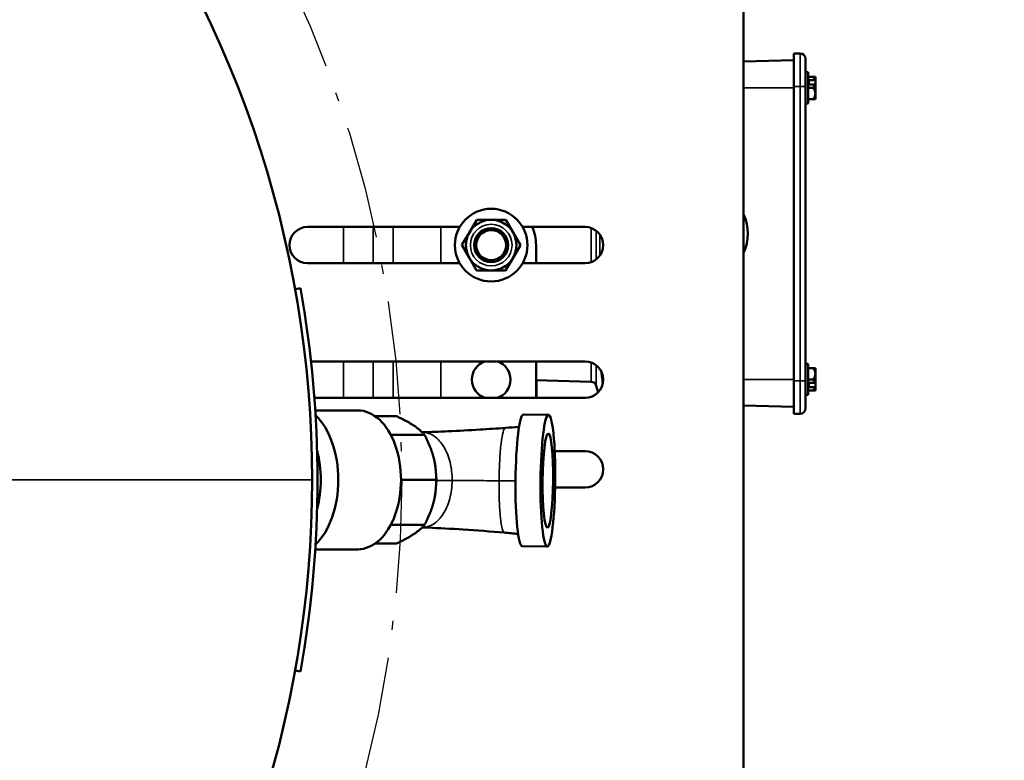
# Model space of a CAD drawing. Header units: inches. Extents: x 1 to 237, y 4 to 150.
# Tile 13 of 166: x 57 to 68, y 24 to 32. Entities that reach past the tile are written whole.
import ezdxf

# ---------------------------------------------------------------- set-up
doc = ezdxf.new("R2010")
doc.units = ezdxf.units.IN
doc.header["$LTSCALE"] = 7
doc.header["$MEASUREMENT"] = 0
doc.linetypes.add('DASH_DOT', pattern=[0.37, 0.24, -0.06, 0.01, -0.06])
for name, color, linetype, lineweight in [('Dimension (ANSI)', 7, 'Continuous', 25), ('Sketch Geometry (ANSI)', 7, 'Continuous', 25), ('Visible (ANSI)', 7, 'Continuous', 50), ('Visible Narrow (ANSI)', 7, 'Continuous', 35)]:
    doc.layers.add(name, color=color, linetype=linetype, lineweight=lineweight)
doc.styles.add('Dimension Text', font='tahoma.ttf')
doc.dimstyles.new('Dual Dimension', dxfattribs={"dimscale": 7, "dimtxt": 0.12, "dimasz": 0.098425, "dimexe": 0.125, "dimexo": 0.0625, "dimgap": 0.031496, "dimtad": 0, "dimtih": 1, "dimtoh": 1, "dimrnd": 1e-08, "dimzin": 4, "dimdsep": 46, "dimtxsty": 'Dimension Text', "dimcen": 0.09, "dimdle": 0.393701, "dimclrd": 256, "dimclre": 256, "dimclrt": 256, "dimadec": 0, "dimazin": 1, "dimtfac": 1, "dimtofl": 0, "dimtmove": 0, "dimatfit": 3, "dimfxl": 1, "dimtolj": 1, "dimtzin": 4, "dimlwd": -1, "dimlwe": -1, "dimarcsym": 0})

# ---------------------------------------------------------------- blocks, each defined once
blk = doc.blocks.new('*D12')
at = {"layer": 'Defpoints', "color": 0, "transparency": 16777216}
for p in [(54.601, 38.787), (42.549, 15.749)]:
    blk.add_point(p, dxfattribs=at)
at = {"layer": 'Dimension (ANSI)', "transparency": 16777216}
for p, q in [((58.296, 45.849), (54.921, 39.397)), ((59.057, 45.849), (58.296, 45.849)), ((48.575, 26.638), (48.575, 27.898)), ((47.945, 27.268), (49.205, 27.268))]:
    blk.add_line(p, q, dxfattribs=at)
blk.add_solid([(54.819, 39.45), (55.023, 39.344), (54.601, 38.787)], dxfattribs=at)
at = {"layer": 'Dimension (ANSI)', "transparency": 16777216, "insert": (63.285, 45.849), "char_height": 0.84, "attachment_point": 5, "style": 'Dimension Text'}
blk.add_mtext('\\A1;{\\H3.0x;(}\\S∅26.00^ ∅660.4 mm;{\\H3.0x;)}', dxfattribs=at)

msp = doc.modelspace()

# ---------------------------------------------------------------- linework, layer by layer
at = {"layer": 'Sketch Geometry (ANSI)', "linetype": 'DASH_DOT', "ltscale": 0.750886}
msp.add_circle((48.5752, 27.2676), 13, dxfattribs=at)
at = {"layer": 'Visible (ANSI)'}
for p, q in [((65.3862, 19.7786), (65.3862, 35.2567)), ((65.9485, 31.6529), (65.9485, 32.0229)), ((65.9485, 32.0229), (66.0185, 32.0229)), ((66.0785, 31.6529), (66.0785, 31.9629)), ((65.3862, 31.9307), (65.9485, 31.9454)), ((66.1095, 31.8119), (66.0785, 31.8119)), ((66.1095, 31.8119), (66.1095, 31.4639)), ((66.1615, 31.7629), (66.1095, 31.7629)), ((66.1615, 31.7629), (66.1885, 31.7629)), ((66.1885, 31.7223), (66.1885, 31.7629)), ((65.9485, 31.6529), (65.9485, 28.3729)), ((66.0785, 31.6529), (66.0785, 28.3729)), ((66.1615, 31.6379), (66.1095, 31.6379)), ((66.1145, 31.7238), (66.1852, 31.7238)), ((66.1145, 31.677), (66.1145, 31.7238)), ((66.1852, 31.677), (66.1145, 31.677)), ((66.1885, 31.6755), (66.1885, 31.7223)), ((66.1885, 31.6755), (66.1885, 31.5754)), ((66.1885, 31.5129), (66.1885, 31.5754)), ((66.1095, 31.4639), (66.0785, 31.4639)), ((66.1615, 31.5129), (66.1095, 31.5129)), ((66.1885, 31.5129), (66.1615, 31.5129)), ((60.5256, 30.0879), (62.2222, 30.0879)), ((62.4112, 30.1681), (62.329, 30.0274)), ((62.5742, 30.1671), (62.4112, 30.1681)), ((62.7371, 30.1662), (62.5742, 30.1671)), ((62.8178, 30.0247), (62.7371, 30.1662)), ((62.9231, 30.0879), (63.6196, 30.0879)), ((62.329, 30.0274), (62.2467, 29.8867)), ((62.8985, 29.8831), (62.8178, 30.0247)), ((62.2467, 29.8867), (62.3274, 29.7451)), ((62.8163, 29.7424), (62.8985, 29.8831)), ((63.0726, 29.8849), (63.0726, 29.6819)), ((62.2222, 29.6819), (60.5256, 29.6819)), ((62.3274, 29.7451), (62.4081, 29.6036)), ((62.734, 29.6017), (62.8163, 29.7424)), ((63.6196, 29.6819), (62.9231, 29.6819)), ((62.4081, 29.6036), (62.571, 29.6027)), ((62.571, 29.6027), (62.734, 29.6017)), ((60.3856, 29.3926), (60.4446, 29.4033)), ((60.5627, 28.5879), (63.6196, 28.5879)), ((63.0726, 28.5879), (63.0726, 28.1819)), ((66.1095, 28.5619), (66.0785, 28.5619)), ((66.1095, 28.5619), (66.1095, 28.2139)), ((66.1615, 28.5129), (66.1095, 28.5129)), ((66.1885, 28.5129), (66.1615, 28.5129)), ((66.1885, 28.4504), (66.1885, 28.5129)), ((66.1885, 28.3503), (66.1885, 28.4504)), ((63.6878, 28.3618), (63.0726, 28.3779)), ((63.0781, 28.1819), (63.0781, 28.3778)), ((65.9485, 28.0029), (65.9485, 28.3729)), ((66.0785, 28.0629), (66.0785, 28.3729)), ((66.1615, 28.3879), (66.1095, 28.3879)), ((66.1145, 28.3488), (66.1852, 28.3488)), ((66.1145, 28.302), (66.1145, 28.3488)), ((66.1885, 28.3503), (66.1885, 28.3035)), ((63.7643, 28.2425), (63.7442, 28.3174)), ((66.1615, 28.2629), (66.1095, 28.2629)), ((66.1852, 28.302), (66.1145, 28.302)), ((66.1615, 28.2629), (66.1885, 28.2629)), ((66.1885, 28.3035), (66.1885, 28.2629)), ((63.6196, 28.1819), (60.6005, 28.1819)), ((66.1095, 28.2139), (66.0785, 28.2139)), ((61.0838, 28.0426), (60.6103, 28.0426)), ((65.3862, 28.0951), (65.9485, 28.0804)), ((65.9485, 28.0029), (66.0185, 28.0029)), ((61.2771, 27.978), (61.516, 27.978)), ((63.212, 27.9926), (62.9327, 27.9952)), ((61.4519, 27.7699), (61.8292, 27.7699)), ((63.2814, 27.5879), (63.6196, 27.5879)), ((61.9429, 27.4593), (61.9404, 27.4717)), ((61.5671, 27.2676), (61.9589, 27.2676)), ((63.6196, 27.1819), (63.2858, 27.1819)), ((61.9429, 27.076), (61.9404, 27.0636)), ((61.4519, 26.7654), (61.8292, 26.7654)), ((61.0838, 26.4926), (60.6103, 26.4926)), ((61.2771, 26.5573), (61.516, 26.5573)), ((63.1978, 26.5236), (62.9186, 26.5263)), ((60.4446, 25.132), (60.3856, 25.1426))]:
    msp.add_line(p, q, dxfattribs=at)
for radius in [0.405, 0.2822, 0.19, 0.1868, 0.1672]:
    msp.add_circle((62.5726, 29.8849), radius, dxfattribs=at)
for centre, radius, start, end in [((48.5752, 27.2676), 12, 321.40992, 38.59008), ((66.0185, 31.9629), 0.06, 0, 90), ((60.5256, 29.8849), 0.203, 90, 270), ((62.5726, 29.8849), 0.5, 0, 23.95381), ((63.6196, 29.8849), 0.203, 270, 90), ((48.5752, 27.2676), 12.06, 349.80007, 10.19993), ((62.5726, 28.3849), 0.215, 109.23313, 250.76687), ((62.5726, 28.3849), 0.215, 289.23313, 70.76687), ((63.6196, 28.3849), 0.203, 270, 90), ((63.6863, 28.3018), 0.06, 15, 88.5), ((66.0185, 28.0629), 0.06, 270, 0), ((63.6196, 27.3849), 0.203, 270, 90)]:
    msp.add_arc(centre, radius, start, end, dxfattribs=at)
for centre, major_axis, ratio, start_param, end_param in [((66.0785, 31.7004), (0.11, 0), 0.8660254, 0.2479886, 0.7156126), ((66.0785, 31.7004), (0.11, 0), 0.8660254, 5.5675727, 6.0351968), ((66.0785, 31.5754), (0.11, 0), 0.8660254, 0, 0.7156126), ((66.0785, 31.6613), (0.1643, 0), 0.5, 0.8372766, 0.8645174), ((66.0785, 31.6145), (-0.1643, 0), 0.5, 3.9788693, 4.00611), ((66.0785, 31.5754), (0.11, 0), 0.8660254, 5.5675727, 6.2831853), ((64.9353, 30.0129), (0, -0.5), 0.9996573, 1.1249932, 2.0165995), ((66.0785, 28.4504), (0.11, 0), 0.8660254, 0, 0.7156126), ((66.0785, 28.4504), (0.11, 0), 0.8660254, 5.5675727, 6.2831853), ((66.0785, 28.3254), (0.11, 0), 0.8660254, 0.2479886, 0.7156126), ((66.0785, 28.4113), (0.1643, 0), 0.5, 5.4186679, 5.4459087), ((66.0785, 28.3254), (0.11, 0), 0.8660254, 5.5675727, 6.0351968), ((66.0785, 28.3645), (-0.1643, 0), 0.5, 2.2770753, 2.304316), ((61.0838, 27.2676), (0, -0.775), 0.6236198, 0, 3.1415927), ((60.3413, 27.2676), (0, 0.8437), 0.6236198, 3.6854693, 5.7393086), ((62.9257, 27.2608), (-0.0071, -0.7345), 0.1117487, 3.1415927, 6.2831853), ((60.1459, 27.2676), (0, 0.8438), 0.6236198, 4.3135831, 5.1111949), ((61.5764, 27.2676), (0, -0.6181), 0.6236198, 1.2555368, 1.8860558)]:
    msp.add_ellipse(centre, major_axis=major_axis, ratio=ratio, start_param=start_param, end_param=end_param, dxfattribs=at)
for major_axis in [(-0.0071, -0.7345), (-0.0051, -0.525)]:
    msp.add_ellipse((63.2049, 27.2581), major_axis=major_axis, ratio=0.1117487, dxfattribs=at)
for points, knots in [([(62.7752, 28.4568), (62.7729, 28.4608), (62.7707, 28.4649), (62.764, 28.478), (62.7598, 28.4874), (62.7558, 28.4974)], [0.48939183, 0.48939183, 0.48939183, 0.48939183, 0.53823932, 0.53823932, 0.6405417, 0.6405417, 0.6405417, 0.6405417]), ([(61.8033, 27.7979), (61.8909, 27.801), (61.9908, 27.805), (62.2068, 27.8149), (62.3261, 27.821), (62.5403, 27.8337), (62.6363, 27.8399), (62.7307, 27.8467)], [0.0134924, 0.0134924, 0.0134924, 0.0134924, 0.8708297, 0.8708297, 1.7859734, 1.7859734, 2.5119805, 2.5119805, 2.5119805, 2.5119805]), ([(62.7195, 26.6787), (62.5679, 26.6926), (62.4106, 26.7046), (62.1246, 26.7229), (61.9907, 26.7298), (61.85, 26.7357), (61.8262, 26.7366), (61.8033, 26.7374)], [0, 0, 0, 0, 1.1678996, 1.1678996, 2.2428486, 2.2428486, 2.469198, 2.469198, 2.469198, 2.469198])]:
    msp.add_open_spline(points, degree=3, knots=knots, dxfattribs=at)
for points, weights in [([(61.516, 27.978), (61.7408, 27.8739), (61.8292, 27.7699)], [1.49012892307, 1.61290392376, 1.49012892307]), ([(61.8292, 27.7699), (61.9623, 27.5188), (61.9589, 27.2676)], [1.49012892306, 1.61290392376, 1.49012892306]), ([(61.9589, 27.2676), (61.9623, 27.0165), (61.8292, 26.7654)], [1.49012892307, 1.61290392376, 1.49012892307]), ([(61.8292, 26.7654), (61.7408, 26.6614), (61.516, 26.5573)], [1.49012892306, 1.61290392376, 1.49012892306])]:
    msp.add_rational_spline(points, weights, degree=2, dxfattribs=at)
for points in [[(62.7307, 27.8467), (62.7817, 27.8504), (62.8327, 27.8543), (62.8836, 27.8585)], [(62.8721, 26.664), (62.8213, 26.6691), (62.7704, 26.674), (62.7195, 26.6787)]]:
    msp.add_open_spline(points, degree=3, dxfattribs=at)
at = {"layer": 'Visible Narrow (ANSI)'}
for p, q in [((66.0185, 32.0229), (66.0185, 31.6529)), ((65.3862, 31.6379), (65.9485, 31.6379)), ((65.9485, 31.6529), (66.0185, 31.6529)), ((66.0185, 28.3729), (66.0185, 31.6529)), ((66.0185, 31.6529), (66.0785, 31.6529)), ((60.9258, 30.0879), (60.9258, 29.6819)), ((61.258, 30.0879), (61.258, 29.6819)), ((61.4786, 30.0879), (61.4786, 29.6819)), ((62.0126, 30.0879), (62.0126, 29.6819)), ((63.6878, 29.6937), (63.6878, 30.0761)), ((63.7442, 30.0452), (63.7442, 29.7246)), ((63.7856, 29.768), (63.7856, 30.0018)), ((60.9258, 28.5879), (60.9258, 28.1819)), ((61.258, 28.5879), (61.258, 28.1819)), ((61.4786, 28.5879), (61.4786, 28.1819)), ((62.0126, 28.5879), (62.0126, 28.1819)), ((63.6878, 28.5761), (63.6878, 28.3618)), ((63.7442, 28.3174), (63.7442, 28.5452)), ((65.3862, 28.3879), (65.9485, 28.3879)), ((65.9485, 28.3729), (66.0185, 28.3729)), ((66.0185, 28.3729), (66.0185, 28.0029)), ((66.0785, 28.3729), (66.0185, 28.3729)), ((60.5752, 27.2676), (50.2249, 27.2676))]:
    msp.add_line(p, q, dxfattribs=at)
msp.add_circle((62.5726, 29.8849), 0.2323, dxfattribs=at)
for centre, major_axis, ratio, start_param, end_param in [((63.9251, 28.3879), (-0.1188, -0.0168), 0.0036591, 5.7580034, 6.0608396), ((73.1886, 27.012), (-18.3787, 0.155), 0.0105713, 5.3576322, 5.3696152), ((59.0877, 27.0945), (-18.5808, 0.1567), 0.0105713, 4.5089423, 4.5189969)]:
    msp.add_ellipse(centre, major_axis=major_axis, ratio=ratio, start_param=start_param, end_param=end_param, dxfattribs=at)
msp.add_open_spline([(63.8092, 28.3716), (63.8041, 28.4095), (63.7996, 28.4474), (63.796, 28.4854)], degree=3, dxfattribs=at)
for points, knots in [([(63.8141, 28.3266), (63.8139, 28.3281), (63.8138, 28.3296), (63.8137, 28.3311), (63.8133, 28.3355), (63.8129, 28.3399), (63.8125, 28.3444), (63.8116, 28.3533), (63.8105, 28.3624), (63.8092, 28.3716)], [0.0044620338, 0.0044620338, 0.0044620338, 0.0044620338, 0.0045835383, 0.0045835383, 0.0045835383, 0.0049331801, 0.0049331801, 0.0049331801, 0.0056379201, 0.0056379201, 0.0056379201, 0.0056379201]), ([(62.1371, 27.2605), (62.1376, 27.3299), (62.1216, 27.469), (62.0496, 27.6471), (61.9405, 27.7674), (61.8517, 27.7977), (61.8058, 27.7979), (61.8033, 27.7978)], [0, 0, 0, 0, 0.125, 0.25, 0.375, 0.5, 0.50732815, 0.50732815, 0.50732815, 0.50732815]), ([(62.6604, 27.2571), (62.661, 27.3336), (62.6657, 27.4867), (62.6819, 27.6824), (62.7047, 27.8141), (62.7221, 27.8461), (62.7307, 27.8467), (62.7307, 27.8467)], [0, 0, 0, 0, 0.125, 0.25, 0.375, 0.5, 0.5004601, 0.5004601, 0.5004601, 0.5004601]), ([(61.8033, 26.7375), (61.8461, 26.7368), (61.9324, 26.7627), (62.0431, 26.8778), (62.1181, 27.0527), (62.1365, 27.1911), (62.1371, 27.2605)], [0.50128071, 0.50128071, 0.50128071, 0.50128071, 0.625, 0.75, 0.875, 1, 1, 1, 1]), ([(62.6604, 27.2571), (62.5616, 27.2581), (62.4713, 27.2589), (62.393, 27.2594), (62.2926, 27.2601), (62.2078, 27.2604), (62.1371, 27.2605)], [0, 0, 0, 0, 0.4379939, 0.4379939, 0.4379939, 1, 1, 1, 1]), ([(62.7195, 26.6787), (62.7114, 26.6794), (62.695, 26.709), (62.6747, 26.8349), (62.6618, 27.0281), (62.6597, 27.1807), (62.6604, 27.2571)], [0.5062366, 0.5062366, 0.5062366, 0.5062366, 0.625, 0.75, 0.875, 1, 1, 1, 1])]:
    msp.add_open_spline(points, degree=3, knots=knots, dxfattribs=at)

# ---------------------------------------------------------------- dimensions: what is measured, and where the dimension line sits
at = {"layer": 'Dimension (ANSI)'}
dim = msp.add_diameter_dim_2p(p1=(42.549, 15.7488), p2=(54.6014, 38.7865), text='{\\H3.0x;(}\\S<>^ ∅660.4 mm;{\\H3.0x;)}', dimstyle='Dual Dimension', override={"dimgap": 0.031496, "dimdec": 2, "dimlfac": 1, "dimpost": '\\X', "dimtol": 0, "dimlim": 0, "dimtp": 0, "dimtm": 0, "dimtdec": 2}, dxfattribs=at)
dim.commit()
dim.dimension.update_dxf_attribs({"geometry": '*D12', "text_midpoint": (63.2852, 45.8491), "dimtype": 163})

doc.saveas('drawing.dxf')
